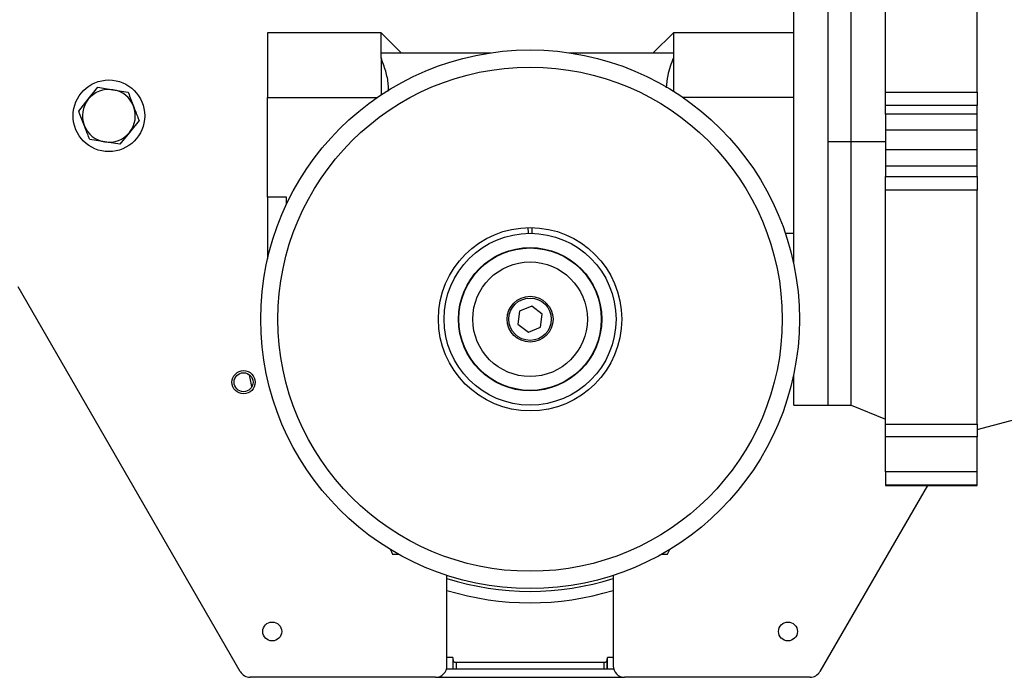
# Model space of a CAD drawing. Header units: millimetres. Extents: x 0 to 420, y 0 to 297.
# Tile 10 of 30: x 127 to 154, y 205 to 224. Entities that reach past the tile are written whole.
import ezdxf

# ---------------------------------------------------------------- set-up
doc = ezdxf.new("R2010")
doc.units = ezdxf.units.MM

msp = doc.modelspace()

# ---------------------------------------------------------------- linework, layer by layer
at = {"color": 7, "linetype": 'Continuous', "lineweight": 25}
for p, q in [((150.9908, 221.7703), (150.9908, 228.0157)), ((148.4313, 216.9728), (148.4313, 227.4277)), ((149.3912, 213.0306), (149.3912, 227.4277)), ((149.3912, 220.3875), (149.3912, 227.4277)), ((150.031, 220.3875), (150.031, 227.4277)), ((153.5503, 221.7703), (153.5503, 226.612)), ((133.7463, 223.4285), (133.7463, 221.6237)), ((136.9137, 223.4285), (133.7463, 223.4285)), ((137.4736, 222.8686), (136.9137, 223.4285)), ((136.9137, 222.8686), (136.9137, 223.4285)), ((145.072, 223.4285), (144.5121, 222.8686)), ((145.072, 223.4285), (145.072, 222.8686)), ((148.4313, 223.4285), (145.072, 223.4285)), ((136.9137, 222.7237), (136.9137, 222.8686)), ((136.9137, 222.8686), (139.9791, 222.8686)), ((136.9137, 222.7237), (136.9137, 221.6934)), ((142.1666, 222.8686), (145.072, 222.8686)), ((145.072, 222.8686), (145.072, 222.7237)), ((145.072, 222.7237), (145.072, 221.7968)), ((128.7406, 221.5726), (129.0082, 221.9043)), ((129.0082, 221.9043), (129.4294, 221.8384)), ((129.4294, 221.8384), (129.8505, 221.7725)), ((128.4729, 221.2408), (128.7406, 221.5726)), ((133.7463, 221.6237), (136.8106, 221.6237)), ((133.7463, 218.8346), (133.7463, 221.6237)), ((148.4313, 221.6237), (145.3351, 221.6237)), ((150.9908, 221.7703), (153.5503, 221.7703)), ((150.9908, 221.398), (150.9908, 221.7703)), ((153.5503, 221.7703), (153.5503, 221.398)), ((153.5503, 221.398), (150.9908, 221.398)), ((150.9908, 221.1591), (150.9908, 221.398)), ((153.5503, 221.1591), (153.5503, 221.398)), ((153.5503, 221.1591), (150.9908, 221.1591)), ((150.9908, 221.1591), (150.9908, 220.7177)), ((153.5503, 220.7177), (153.5503, 221.1591)), ((130.1575, 220.9772), (129.8898, 220.6454)), ((150.9908, 220.7177), (153.5503, 220.7177)), ((150.9908, 220.7177), (150.9908, 220.1555)), ((153.5503, 220.1555), (153.5503, 220.7177)), ((129.201, 220.3796), (128.7799, 220.4455)), ((129.8898, 220.6454), (129.6222, 220.3136)), ((129.6222, 220.3136), (129.201, 220.3796)), ((149.3912, 220.3875), (150.031, 220.3875)), ((149.3912, 213.0306), (149.3912, 220.3875)), ((150.031, 220.3875), (150.9908, 220.396)), ((150.031, 213.0306), (150.031, 220.3875)), ((150.9908, 220.1555), (150.9908, 219.6986)), ((153.5503, 220.1555), (150.9908, 220.1555)), ((153.5503, 219.6986), (153.5503, 220.1555)), ((153.5503, 219.6986), (150.9908, 219.6986)), ((150.9908, 219.6986), (150.9908, 219.4169)), ((153.5503, 219.4169), (153.5503, 219.6986)), ((150.9908, 219.4169), (153.5503, 219.4169)), ((150.9908, 219.0292), (150.9908, 219.4169)), ((153.5503, 219.4169), (153.5503, 219.0292)), ((134.2742, 218.8346), (133.7463, 218.8346)), ((133.7463, 218.8346), (133.7463, 217.1182)), ((134.2742, 218.6405), (134.2742, 218.8346)), ((153.5503, 219.0292), (150.9908, 219.0292)), ((150.9908, 212.503), (150.9908, 219.0292)), ((153.5503, 212.503), (153.5503, 219.0292)), ((141.0262, 217.8292), (141.0231, 217.9891)), ((141.1226, 217.9891), (141.1195, 217.8292)), ((148.1981, 217.8296), (148.4313, 217.8296)), ((132.9821, 205.5921), (126.7829, 216.3294)), ((141.1209, 215.7964), (140.7797, 215.6549)), ((141.4141, 215.5716), (141.1209, 215.7964)), ((140.7797, 215.6549), (140.7316, 215.2886)), ((141.366, 215.2054), (141.4141, 215.5716)), ((140.7316, 215.2886), (141.0248, 215.0638)), ((141.0248, 215.0638), (141.366, 215.2054)), ((133.3075, 213.5485), (133.2362, 213.8727)), ((148.4313, 213.0306), (148.4313, 213.8875)), ((148.4313, 213.0306), (149.3912, 213.0306)), ((149.3912, 213.0306), (150.031, 213.0306)), ((150.031, 213.0306), (150.9908, 212.6428)), ((150.9908, 212.503), (153.5503, 212.503)), ((150.9908, 212.1463), (150.9908, 212.503)), ((153.5503, 212.3508), (154.922, 212.7183)), ((153.5503, 212.503), (153.5503, 212.1463)), ((153.5503, 212.1463), (150.9908, 212.1463)), ((150.9908, 211.169), (150.9908, 212.1463)), ((153.5503, 211.169), (153.5503, 212.1463)), ((153.5503, 211.169), (150.9908, 211.169)), ((150.9908, 211.169), (150.9908, 210.8037)), ((153.5503, 210.8037), (153.5503, 211.169)), ((152.1652, 210.7911), (149.1636, 205.5921)), ((150.9908, 210.8037), (153.5503, 210.8037)), ((150.9908, 210.8037), (150.9908, 210.7911)), ((150.9908, 210.7911), (153.5503, 210.7911)), ((153.5503, 210.7911), (153.5503, 210.8037)), ((137.1732, 209.0021), (137.2336, 208.8715)), ((144.9121, 208.8715), (144.9725, 209.0021)), ((137.2336, 208.8715), (137.3971, 208.8715)), ((144.7486, 208.8715), (144.9121, 208.8715)), ((138.7533, 205.7521), (138.7533, 208.2784)), ((143.3924, 208.2784), (143.3924, 205.7521)), ((138.9133, 205.9843), (138.7533, 205.9843)), ((138.9133, 205.9843), (138.9273, 205.8691)), ((138.9133, 205.9843), (138.9133, 205.6721)), ((138.9273, 205.6721), (138.9273, 205.8691)), ((143.2184, 205.8691), (143.2324, 205.9843)), ((143.2184, 205.8691), (143.2184, 205.6721)), ((143.3924, 205.9843), (143.2324, 205.9843)), ((143.2324, 205.6721), (143.2324, 205.9843)), ((138.7431, 205.6721), (143.4025, 205.6721)), ((139.0072, 205.8579), (143.1384, 205.8579)), ((139.0072, 205.8579), (139.0072, 205.6721)), ((143.1384, 205.6721), (143.1384, 205.8579)), ((138.4334, 205.4322), (133.2592, 205.4322)), ((138.4334, 205.4322), (143.7123, 205.4322)), ((148.8865, 205.4322), (143.7123, 205.4322))]:
    msp.add_line(p, q, dxfattribs=at)
for centre, radius in [((141.0728, 215.4301), 7.5185), ((141.0728, 215.4301), 7.0386), ((129.3152, 221.109), 0.9998), ((141.0728, 215.4301), 2.5595), ((141.0728, 215.4301), 2.3995), ((141.0728, 215.4301), 1.9996), ((141.0728, 215.4301), 1.9884), ((141.0728, 215.4301), 1.5997), ((141.0728, 215.4301), 0.6399), ((141.0728, 215.4301), 0.5919), ((133.0745, 213.6705), 0.3239), ((133.0745, 213.6705), 0.2639), ((133.8743, 206.7119), 0.2639), ((148.2714, 206.7119), 0.2639)]:
    msp.add_circle(centre, radius, dxfattribs=at)
for centre, radius, start, end in [((129.3152, 221.109), 0.7383, 81.10436, 141.10436), ((129.3152, 221.109), 0.7383, 21.10436, 81.10436), ((129.3152, 221.109), 0.7383, 141.10436, 201.10436), ((129.3152, 221.109), 0.7383, 321.10436, 21.10436), ((129.3152, 221.109), 0.7383, 201.10436, 261.10436), ((129.3152, 221.109), 0.7383, 261.10436, 321.10436), ((141.0728, 215.4301), 7.5985, 252.226, 287.774), ((141.0728, 215.4301), 7.9184, 252.96659, 287.03341), ((133.2592, 205.7521), 0.3199, 210, 270), ((138.4334, 205.7521), 0.3199, 270, 0), ((143.7123, 205.7521), 0.3199, 180, 270), ((148.8865, 205.7521), 0.3199, 270, 330)]:
    msp.add_arc(centre, radius, start, end, dxfattribs=at)
for points, knots in [([(137.121, 221.7934), (137.1206, 221.8572), (137.1195, 222.047), (137.0498, 222.3611), (136.9593, 222.6022), (136.9137, 222.7237)], [0, 0, 0, 0, 0.2010987, 0.5973214, 1, 1, 1, 1]), ([(145.072, 222.7237), (145.009, 222.5623), (144.9036, 222.2923), (144.8833, 222.0085), (144.8751, 221.8943)], [0, 0, 0, 0, 0.59769938, 1, 1, 1, 1]), ([(129.8505, 221.7725), (129.8532, 221.7656), (129.9038, 221.6345), (129.9553, 221.5011), (130.004, 221.3748)], [0, 0, 0, 0, 0.0529743, 1, 1, 1, 1]), ([(130.004, 221.3748), (130.0449, 221.2689), (130.0964, 221.1355), (130.147, 221.0042), (130.1575, 220.9772)], [0, 0, 0, 0, 0.7938143, 1, 1, 1, 1]), ([(128.6264, 220.8431), (128.5777, 220.9694), (128.5262, 221.1028), (128.4756, 221.2339), (128.4729, 221.2408)], [0, 0, 0, 0, 0.9470257, 1, 1, 1, 1]), ([(128.7799, 220.4455), (128.7695, 220.4725), (128.7188, 220.6038), (128.6673, 220.7372), (128.6264, 220.8431)], [0, 0, 0, 0, 0.20618569, 1, 1, 1, 1]), ([(138.9273, 205.8691), (138.9283, 205.8678), (138.9304, 205.8653), (138.9448, 205.8618), (138.9657, 205.8593), (138.9879, 205.858), (139.0021, 205.8579), (139.0072, 205.8579)], [0, 0, 0, 0, 0.2198511, 0.4397394, 0.6585463, 0.875208, 1, 1, 1, 1]), ([(143.1384, 205.8579), (143.1474, 205.858), (143.1652, 205.8582), (143.189, 205.8602), (143.2071, 205.8631), (143.2168, 205.8662), (143.218, 205.8683), (143.2184, 205.8691)], [0, 0, 0, 0, 0.2143712, 0.4287086, 0.6440184, 0.8614028, 1, 1, 1, 1])]:
    msp.add_open_spline(points, degree=3, knots=knots, dxfattribs=at)

doc.saveas('drawing.dxf')
